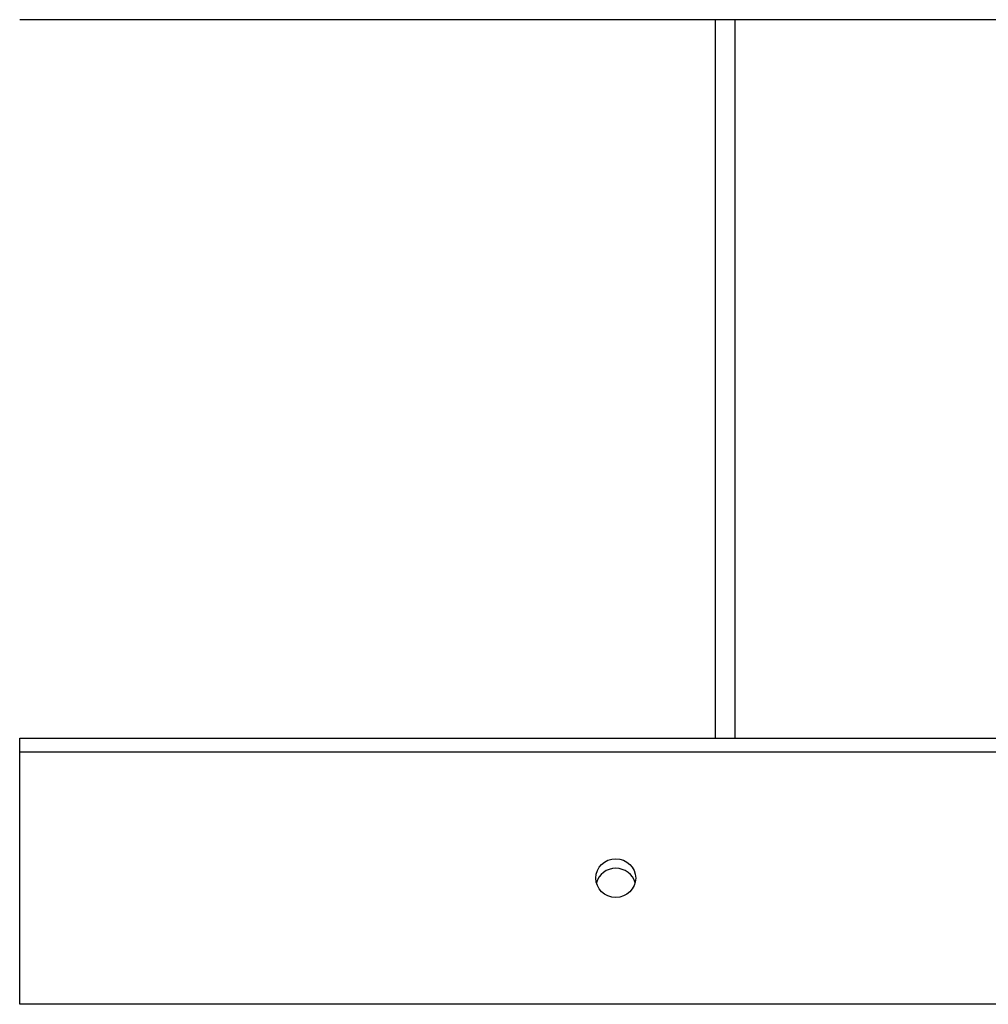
# Model space of a CAD drawing. Header units: inches. Extents: x 48.1 to 120.1, y 31.5 to 55.7.
# Tile 25 of 85: x 64.6 to 69.4, y 46.1 to 51. Entities that reach past the tile are written whole.
import ezdxf

# ---------------------------------------------------------------- set-up
doc = ezdxf.new("R2010")
doc.units = ezdxf.units.IN
doc.header["$MEASUREMENT"] = 0
doc.layers.add('Visible Edges(ANSI)', color=7, linetype='Continuous', lineweight=25)
doc.layers.add('Visible Tangent Edges(ANSI)', color=7, linetype='Continuous', lineweight=25)

msp = doc.modelspace()

# ---------------------------------------------------------------- linework, layer by layer
at = {"layer": 'Visible Edges(ANSI)'}
for p, q in [((118.5538, 51.0215), (64.5538, 51.0215)), ((68.0538, 51.0215), (68.0538, 47.4072)), ((64.5538, 47.3375), (64.5538, 47.4072)), ((64.5538, 47.4072), (118.5538, 47.4072)), ((64.5538, 46.0678), (64.5538, 47.3375))]:
    msp.add_line(p, q, dxfattribs=at)
msp.add_ellipse((67.5538, 46.7027), major_axis=(-0.1005, 0), ratio=0.966998, dxfattribs=at)
msp.add_ellipse((67.5538, 46.655), major_axis=(0.1005, 0), ratio=0.966998, start_param=0.247651, end_param=2.893942, dxfattribs=at)
at = {"layer": 'Visible Tangent Edges(ANSI)'}
for p, q in [((68.1528, 51.0215), (68.1528, 47.4072)), ((64.5538, 47.3375), (118.5538, 47.3375)), ((118.5538, 46.0678), (64.5538, 46.0678))]:
    msp.add_line(p, q, dxfattribs=at)

doc.saveas('drawing.dxf')
